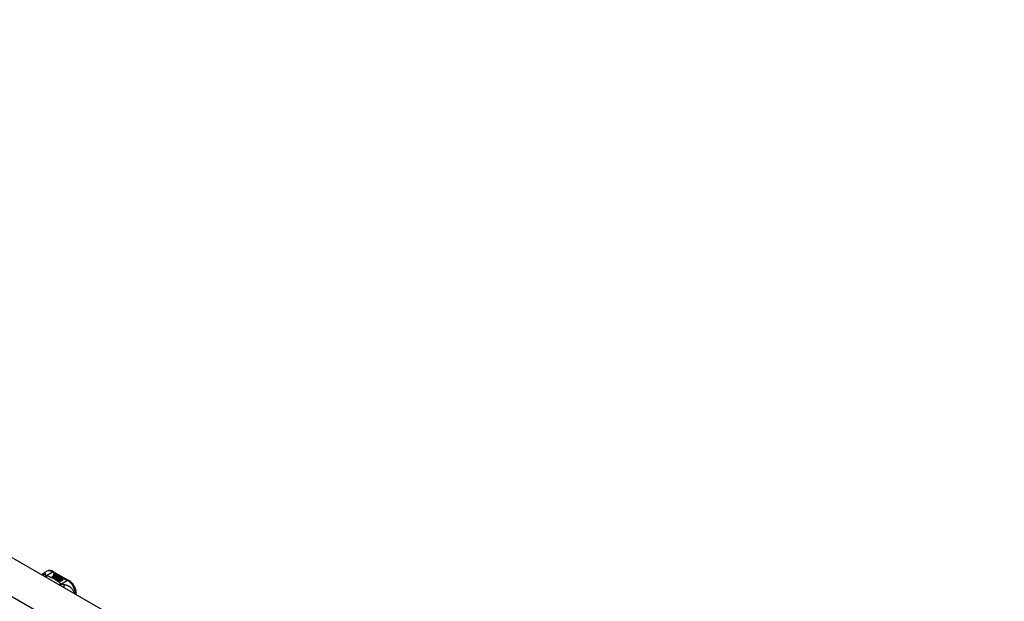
# Model space of a CAD drawing. Header units: inches. Extents: x 387.2 to 455.7, y 145.6 to 214.3.
# Tile 11 of 11: x 438.2 to 455.4, y 184.6 to 194.7. Entities that reach past the tile are written whole.
import ezdxf

# ---------------------------------------------------------------- set-up
doc = ezdxf.new("R2010")
doc.units = ezdxf.units.IN
doc.header["$MEASUREMENT"] = 0
doc.layers.add('Visible Edges(ANSI)', color=7, linetype='Continuous', lineweight=25)
doc.layers.add('Visible Tangent Edges(ANSI)', color=7, linetype='Continuous', lineweight=25)

msp = doc.modelspace()

# ---------------------------------------------------------------- linework, layer by layer
at = {"layer": 'Visible Edges(ANSI)'}
for p, q in [((421.785, 194.747), (455.446, 175.362)), ((438.678, 185.085), (438.718, 185.108)), ((438.81, 185.011), (438.847, 185.033)), ((438.824, 185.003), (438.81, 185.011)), ((438.847, 185.031), (438.811, 185.01)), ((438.862, 185.025), (438.824, 185.003)), ((438.826, 185.002), (438.864, 185.024)), ((438.84, 184.994), (438.826, 185.002)), ((438.864, 185.022), (438.827, 185.001)), ((438.836, 185.1), (439.101, 184.948)), ((438.838, 185.052), (438.857, 185.059)), ((438.857, 185.058), (438.838, 185.05)), ((438.883, 185.019), (438.84, 184.994)), ((438.841, 185.045), (438.841, 185.043)), ((438.842, 184.993), (438.888, 185.02)), ((438.873, 184.975), (438.842, 184.993)), ((438.886, 185.017), (438.843, 184.992)), ((438.863, 185.056), (438.844, 185.048)), ((438.847, 185.033), (438.847, 185.031)), ((438.849, 185.042), (438.849, 185.041)), ((438.849, 185.041), (438.849, 185.039)), ((438.859, 185.03), (438.856, 185.028)), ((438.856, 185.028), (438.862, 185.025)), ((438.856, 185.028), (438.856, 185.027)), ((438.861, 185.024), (438.856, 185.027)), ((438.857, 185.059), (438.863, 185.056)), ((438.857, 185.059), (438.857, 185.058)), ((438.861, 185.055), (438.857, 185.058)), ((438.857, 185.036), (438.857, 185.034)), ((438.894, 185.007), (438.857, 184.985)), ((438.857, 184.985), (438.897, 184.988)), ((438.857, 184.985), (438.857, 184.984)), ((438.897, 184.987), (438.858, 184.984)), ((438.859, 185.028), (438.864, 185.031)), ((438.865, 185.025), (438.859, 185.028)), ((438.86, 185.045), (438.873, 185.05)), ((438.873, 185.049), (438.86, 185.043)), ((438.879, 185.047), (438.86, 185.039)), ((438.86, 185.045), (438.86, 185.043)), ((438.864, 185.029), (438.861, 185.027)), ((438.864, 185.031), (438.863, 185.031)), ((438.864, 185.031), (438.864, 185.029)), ((438.864, 185.024), (438.875, 185.018)), ((438.864, 185.024), (438.864, 185.022)), ((438.875, 185.016), (438.864, 185.022)), ((438.895, 185.037), (438.865, 185.025)), ((438.867, 185.024), (438.891, 185.024)), ((438.875, 185.019), (438.867, 185.024)), ((438.891, 185.023), (438.87, 185.022)), ((438.873, 185.05), (438.879, 185.047)), ((438.873, 185.05), (438.873, 185.049)), ((438.877, 185.046), (438.873, 185.049)), ((438.892, 184.978), (438.873, 184.975)), ((438.89, 185.021), (438.875, 185.019)), ((438.875, 185.018), (438.883, 185.019)), ((438.875, 185.018), (438.875, 185.016)), ((438.88, 185.017), (438.875, 185.016)), ((438.876, 185.036), (438.889, 185.041)), ((438.889, 185.039), (438.876, 185.034)), ((438.888, 185.02), (438.884, 185.013)), ((438.884, 185.013), (438.894, 185.007)), ((438.884, 185.013), (438.884, 185.011)), ((438.893, 185.006), (438.884, 185.011)), ((438.886, 185.013), (438.891, 185.02)), ((438.894, 185.008), (438.886, 185.013)), ((438.891, 185.018), (438.887, 185.012)), ((438.888, 184.966), (438.892, 184.978)), ((438.951, 184.93), (438.888, 184.966)), ((438.889, 185.041), (438.895, 185.037)), ((438.889, 185.041), (438.889, 185.039)), ((438.893, 185.037), (438.889, 185.039)), ((438.892, 184.976), (438.889, 184.966)), ((438.891, 185.02), (438.89, 185.021)), ((438.891, 185.024), (438.898, 185.035)), ((438.898, 185.034), (438.891, 185.023)), ((438.891, 185.024), (438.891, 185.023)), ((438.891, 185.02), (438.891, 185.018)), ((438.892, 184.978), (438.892, 184.976)), ((438.9, 185.019), (438.894, 185.008)), ((438.897, 184.988), (438.901, 185.002)), ((438.901, 185), (438.897, 184.987)), ((438.897, 184.988), (438.897, 184.987)), ((438.898, 185.035), (438.906, 185.031)), ((438.898, 185.035), (438.898, 185.034)), ((438.905, 185.03), (438.898, 185.034)), ((438.906, 185.031), (438.9, 185.024)), ((438.9, 185.024), (438.901, 185.023)), ((438.9, 185.024), (438.9, 185.022)), ((438.901, 185.021), (438.9, 185.022)), ((438.925, 185.02), (438.9, 185.019)), ((438.901, 185.023), (438.917, 185.025)), ((438.917, 185.023), (438.901, 185.021)), ((438.901, 185.023), (438.901, 185.021)), ((438.901, 185.002), (438.901, 185)), ((438.913, 184.981), (438.905, 184.957)), ((438.905, 184.957), (438.92, 184.965)), ((438.905, 184.957), (438.905, 184.956)), ((438.92, 184.964), (438.906, 184.956)), ((438.909, 185.005), (438.909, 185.004)), ((438.913, 185.014), (438.913, 185.013)), ((438.913, 185.014), (438.93, 185.004)), ((438.93, 185.003), (438.913, 185.013)), ((438.936, 184.984), (438.913, 184.981)), ((438.925, 185.002), (438.914, 185.009)), ((438.917, 185.025), (438.925, 185.02)), ((438.917, 185.025), (438.917, 185.023)), ((438.922, 185.02), (438.917, 185.023)), ((438.919, 184.996), (438.917, 184.991)), ((438.917, 184.991), (438.953, 184.995)), ((438.95, 184.993), (438.917, 184.99)), ((438.917, 184.991), (438.917, 184.99)), ((438.92, 184.965), (438.967, 184.939)), ((438.92, 184.965), (438.92, 184.964)), ((438.965, 184.938), (438.92, 184.964)), ((438.922, 185.016), (438.926, 185.018)), ((438.922, 184.966), (438.937, 184.975)), ((438.968, 184.94), (438.922, 184.966)), ((438.926, 185.017), (438.923, 185.015)), ((438.937, 184.974), (438.923, 184.966)), ((438.925, 185.002), (438.925, 185.001)), ((438.926, 185.018), (438.926, 185.017)), ((438.93, 185.004), (438.93, 185.003)), ((438.932, 184.98), (438.936, 184.984)), ((438.953, 184.984), (438.932, 184.98)), ((438.933, 185.008), (438.933, 185.006)), ((438.936, 184.982), (438.934, 184.981)), ((438.936, 184.984), (438.936, 184.982)), ((438.937, 184.975), (438.984, 184.948)), ((438.937, 184.975), (438.937, 184.974)), ((438.982, 184.948), (438.937, 184.974)), ((438.939, 184.976), (438.953, 184.984)), ((438.986, 184.95), (438.939, 184.976)), ((438.953, 184.983), (438.941, 184.976)), ((438.953, 184.995), (438.947, 184.99)), ((438.947, 184.99), (438.989, 184.991)), ((438.947, 184.99), (438.947, 184.989)), ((438.98, 184.989), (438.947, 184.989)), ((438.967, 184.939), (438.951, 184.93)), ((438.953, 184.984), (438.953, 184.983)), ((438.989, 184.991), (438.955, 184.985)), ((438.955, 184.985), (439.001, 184.958)), ((438.955, 184.985), (438.955, 184.983)), ((438.999, 184.957), (438.955, 184.983)), ((438.984, 184.948), (438.968, 184.94)), ((439.001, 184.958), (438.986, 184.95)), ((439.232, 184.7), (439.232, 184.721))]:
    msp.add_line(p, q, dxfattribs=at)
at = {"layer": 'Visible Edges(ANSI)', "flags": 128}
for points in [[(438.836, 185.1), (438.822, 185.108), (438.808, 185.113), (438.793, 185.118), (438.778, 185.12), (438.763, 185.121), (438.747, 185.119), (438.732, 185.115), (438.718, 185.108)], [(438.637, 185.042), (438.645, 185.055), (438.654, 185.066), (438.666, 185.076), (438.678, 185.085)], [(439.232, 184.721), (439.231, 184.737), (439.229, 184.753), (439.226, 184.77), (439.222, 184.786), (439.216, 184.803), (439.21, 184.819), (439.202, 184.835), (439.194, 184.851), (439.185, 184.866), (439.175, 184.88), (439.164, 184.894), (439.152, 184.907), (439.14, 184.919), (439.128, 184.93), (439.114, 184.939), (439.101, 184.948)]]:
    msp.add_lwpolyline(points, dxfattribs=at)
at = {"layer": 'Visible Edges(ANSI)'}
for centre, major_axis, start_param, end_param in [((438.837, 185.046), (-0.007, 0), 5.820233, 7.062977), ((438.848, 185.043), (0.0192, 0), 2.164208, 2.67864), ((438.848, 185.041), (-0.0192, 0), 5.305801, 5.820233), ((438.837, 185.044), (-0.007, 0), 5.820233, 6.078955), ((438.844, 185.05), (-0.0164, 0), 0.779792, 1.90155), ((438.845, 185.045), (-0.004, 0), 5.90879, 7.175095), ((438.849, 185.044), (-0.0082, 0), 5.323118, 5.90879), ((438.845, 185.043), (-0.004, 0), 0, 0.89191), ((438.848, 185.047), (0.0084, 0), 4.033503, 4.932446), ((438.848, 185.045), (-0.0084, 0), 0.89191, 1.767313), ((438.853, 185.037), (-0.00676, 0), 5.794367, 7.059467), ((438.853, 185.035), (-0.00676, 0), 5.794367, 6.071487), ((438.864, 185.033), (0.0192, 0), 2.419321, 2.652775), ((438.864, 185.032), (-0.0192, 0), 5.560914, 5.794367), ((438.859, 185.039), (0.016, 0), 3.905964, 4.740051), ((438.859, 185.038), (-0.016, 0), 0.764371, 1.402544), ((438.859, 185.04), (-0.016, 0), 0.776281, 1.787416), ((438.842, 185.06), (0.031, 0), 4.949028, 5.337665), ((438.842, 185.058), (-0.031, 0), 1.80809, 2.196072), ((438.861, 185.036), (-0.004, 0), 5.908937, 7.173827), ((438.865, 185.035), (-0.0082, 0), 5.323254, 5.908937), ((438.861, 185.034), (-0.004, 0), 0, 0.890642), ((438.863, 185.038), (0.0084, 0), 4.032234, 4.932287), ((438.863, 185.036), (-0.0084, 0), 0.890642, 1.484281), ((438.863, 185.036), (-0.0084, 0), 1.514337, 1.790695), ((438.858, 185.051), (0.031, 0), 4.932287, 5.323254), ((438.858, 185.049), (-0.031, 0), 1.790695, 2.181662), ((438.911, 185.006), (-0.0101, 0), 5.913952, 6.982716), ((438.911, 185.004), (-0.0101, 0), 5.913952, 6.142632), ((438.92, 185.009), (0.022, 0), 3.701478, 4.680599), ((438.92, 185.007), (-0.022, 0), 0.559885, 1.507168), ((438.92, 185.004), (-0.0188, 0), 5.081623, 5.913952), ((438.92, 185.003), (-0.0188, 0), 5.081623, 5.913952), ((438.92, 185.009), (-0.0199, 0), 0.617996, 1.556283), ((438.916, 185.005), (-0.00637, 0), 4.999578, 6.390788), ((438.916, 185.005), (-0.0073, 0), 0.107602, 1.123637), ((438.916, 185.004), (-0.00637, 0), 0, 0.107602), ((438.916, 185.004), (-0.0073, 0), 0.107602, 1.123637), ((438.918, 185.007), (0.0112, 0), 4.26523, 5.375571), ((438.918, 185.006), (0.0112, 0), 4.26523, 5.375571), ((438.92, 185.013), (-0.0265, 0), 1.556283, 2.296236), ((438.914, 185.005), (0.0205, 0), 0.343453, 1.17916), ((438.907, 184.998), (0.0405, 0), 0.638101, 1.087938), ((438.907, 184.996), (-0.0405, 0), 3.779694, 4.229531), ((438.927, 185.008), (0.0064, 0), 5.210263, 6.626638), ((438.927, 185.006), (0.0064, 0), 5.210263, 6.283185), ((438.929, 185.007), (0.0132, 0), 5.437829, 6.921287), ((438.929, 185.005), (0.0132, 0), 0.108138, 0.638101)]:
    msp.add_ellipse(centre, major_axis=major_axis, ratio=0.575862, start_param=start_param, end_param=end_param, dxfattribs=at)
at = {"layer": 'Visible Tangent Edges(ANSI)'}
for p, q in [((421.194, 194.407), (454.856, 175.022)), ((438.709, 185.036), (438.817, 185.098)), ((438.817, 185.098), (439.081, 184.946)), ((438.831, 185.048), (438.831, 185.046)), ((438.838, 185.052), (438.838, 185.05)), ((438.842, 185.043), (438.842, 185.042)), ((438.847, 185.039), (438.847, 185.037)), ((438.858, 185.034), (438.858, 185.032)), ((438.865, 185.033), (438.865, 185.031)), ((438.876, 185.036), (438.876, 185.034)), ((438.902, 185.008), (438.902, 185.006)), ((438.909, 185.005), (438.909, 185.003)), ((438.913, 185.002), (438.913, 185)), ((438.94, 185.011), (438.94, 185.01)), ((439.081, 184.946), (438.974, 184.884))]:
    msp.add_line(p, q, dxfattribs=at)
at = {"layer": 'Visible Tangent Edges(ANSI)', "flags": 128}
for points in [[(438.694, 185.055), (438.692, 185.055), (438.69, 185.055), (438.688, 185.054), (438.686, 185.054), (438.684, 185.054), (438.682, 185.054), (438.679, 185.053), (438.677, 185.053), (438.675, 185.052), (438.673, 185.052), (438.671, 185.051), (438.669, 185.05), (438.667, 185.049), (438.665, 185.049), (438.663, 185.048), (438.661, 185.047), (438.659, 185.046), (438.657, 185.045), (438.655, 185.044), (438.653, 185.042), (438.651, 185.041), (438.65, 185.04), (438.648, 185.038), (438.646, 185.037)], [(438.694, 185.055), (438.694, 185.057), (438.694, 185.06), (438.693, 185.062), (438.693, 185.064), (438.693, 185.066), (438.692, 185.068), (438.692, 185.07), (438.692, 185.072), (438.691, 185.074), (438.691, 185.076), (438.69, 185.077), (438.69, 185.079), (438.689, 185.08), (438.688, 185.081), (438.688, 185.083), (438.687, 185.084), (438.686, 185.084), (438.685, 185.085), (438.684, 185.086), (438.683, 185.086), (438.682, 185.086), (438.681, 185.086), (438.68, 185.086), (438.678, 185.085)], [(438.709, 185.036), (438.708, 185.036), (438.707, 185.036), (438.705, 185.035), (438.704, 185.035), (438.703, 185.034), (438.701, 185.033), (438.7, 185.033), (438.699, 185.032), (438.698, 185.032), (438.696, 185.031), (438.695, 185.03), (438.694, 185.029), (438.692, 185.029), (438.691, 185.028), (438.69, 185.027), (438.688, 185.026), (438.687, 185.025), (438.686, 185.024), (438.685, 185.023), (438.683, 185.023), (438.682, 185.022), (438.681, 185.021), (438.679, 185.019), (438.678, 185.018)], [(438.709, 185.036), (438.708, 185.037), (438.707, 185.038), (438.706, 185.039), (438.705, 185.04), (438.704, 185.041), (438.703, 185.042), (438.702, 185.043), (438.701, 185.044), (438.7, 185.044), (438.699, 185.045), (438.699, 185.046), (438.698, 185.047), (438.697, 185.048), (438.697, 185.048), (438.696, 185.049), (438.696, 185.05), (438.696, 185.05), (438.695, 185.051), (438.695, 185.052), (438.695, 185.052), (438.695, 185.053), (438.694, 185.054), (438.694, 185.054), (438.694, 185.055)], [(438.719, 185.03), (438.719, 185.029), (438.718, 185.029), (438.717, 185.028), (438.716, 185.027), (438.715, 185.026), (438.715, 185.025), (438.714, 185.025), (438.713, 185.024), (438.712, 185.023), (438.711, 185.022), (438.71, 185.021), (438.709, 185.02), (438.709, 185.019), (438.708, 185.018), (438.707, 185.017), (438.706, 185.016), (438.705, 185.015), (438.704, 185.014), (438.704, 185.012), (438.703, 185.011), (438.702, 185.01), (438.701, 185.009), (438.7, 185.007), (438.699, 185.006)], [(438.719, 185.03), (438.719, 185.03), (438.718, 185.03), (438.718, 185.031), (438.717, 185.031), (438.717, 185.031), (438.717, 185.031), (438.716, 185.031), (438.716, 185.032), (438.715, 185.032), (438.715, 185.032), (438.714, 185.033), (438.714, 185.033), (438.713, 185.033), (438.713, 185.033), (438.713, 185.034), (438.712, 185.034), (438.712, 185.034), (438.711, 185.034), (438.711, 185.035), (438.711, 185.035), (438.71, 185.035), (438.71, 185.036), (438.709, 185.036), (438.709, 185.036)], [(438.962, 184.89), (438.954, 184.897), (438.946, 184.904), (438.938, 184.911), (438.929, 184.917), (438.92, 184.924), (438.912, 184.93), (438.902, 184.937), (438.893, 184.943), (438.883, 184.949), (438.874, 184.956), (438.864, 184.962), (438.854, 184.967), (438.843, 184.973), (438.833, 184.979), (438.822, 184.985), (438.812, 184.99), (438.801, 184.995), (438.789, 185.001), (438.778, 185.006), (438.767, 185.011), (438.755, 185.016), (438.743, 185.021), (438.731, 185.025), (438.719, 185.03)], [(438.962, 184.89), (438.961, 184.89), (438.96, 184.889), (438.959, 184.889), (438.958, 184.888), (438.956, 184.887), (438.955, 184.887), (438.954, 184.886), (438.953, 184.886), (438.951, 184.885), (438.95, 184.884), (438.949, 184.883), (438.948, 184.883), (438.947, 184.882), (438.945, 184.881), (438.944, 184.88), (438.943, 184.879), (438.942, 184.879), (438.94, 184.878), (438.939, 184.877), (438.938, 184.876), (438.937, 184.875), (438.935, 184.874), (438.934, 184.873), (438.933, 184.872)], [(438.974, 184.884), (438.973, 184.883), (438.972, 184.883), (438.971, 184.882), (438.971, 184.881), (438.97, 184.88), (438.969, 184.879), (438.968, 184.878), (438.967, 184.878), (438.967, 184.877), (438.966, 184.876), (438.965, 184.875), (438.964, 184.874), (438.963, 184.872), (438.963, 184.871), (438.962, 184.87), (438.961, 184.869), (438.96, 184.868), (438.959, 184.867), (438.959, 184.866), (438.958, 184.864), (438.957, 184.863), (438.956, 184.862), (438.955, 184.861), (438.955, 184.859)], [(438.974, 184.884), (438.973, 184.884), (438.972, 184.885), (438.972, 184.885), (438.971, 184.885), (438.971, 184.885), (438.97, 184.885), (438.97, 184.886), (438.969, 184.886), (438.969, 184.886), (438.968, 184.886), (438.968, 184.887), (438.967, 184.887), (438.967, 184.887), (438.966, 184.887), (438.966, 184.888), (438.965, 184.888), (438.965, 184.888), (438.965, 184.888), (438.964, 184.889), (438.964, 184.889), (438.963, 184.889), (438.963, 184.89), (438.963, 184.89), (438.962, 184.89)], [(439.01, 184.873), (439.009, 184.873), (439.008, 184.873), (439.006, 184.873), (439.005, 184.874), (439.003, 184.874), (439.002, 184.874), (439.001, 184.875), (438.999, 184.875), (438.998, 184.875), (438.996, 184.876), (438.995, 184.876), (438.993, 184.877), (438.992, 184.877), (438.99, 184.878), (438.988, 184.878), (438.987, 184.879), (438.985, 184.88), (438.983, 184.88), (438.982, 184.881), (438.98, 184.882), (438.978, 184.882), (438.977, 184.883), (438.975, 184.883), (438.974, 184.884)], [(439.196, 184.72), (439.193, 184.735), (439.189, 184.748), (439.183, 184.761), (439.177, 184.774), (439.17, 184.785), (439.162, 184.795), (439.155, 184.804), (439.146, 184.813), (439.138, 184.821), (439.13, 184.827), (439.121, 184.834), (439.112, 184.839), (439.104, 184.844), (439.095, 184.848), (439.087, 184.852), (439.078, 184.856), (439.07, 184.859), (439.061, 184.862), (439.053, 184.864), (439.044, 184.866), (439.036, 184.868), (439.027, 184.87), (439.019, 184.871), (439.01, 184.873)], [(439.01, 184.873), (439.011, 184.871), (439.011, 184.87), (439.011, 184.868), (439.012, 184.866), (439.012, 184.865), (439.012, 184.863), (439.013, 184.861), (439.013, 184.859), (439.013, 184.857), (439.014, 184.856), (439.014, 184.854), (439.014, 184.851), (439.014, 184.849), (439.014, 184.847), (439.015, 184.845), (439.015, 184.843), (439.015, 184.841), (439.015, 184.838), (439.015, 184.836), (439.015, 184.834), (439.015, 184.832), (439.015, 184.829), (439.015, 184.827), (439.015, 184.825)]]:
    msp.add_lwpolyline(points, dxfattribs=at)
at = {"layer": 'Visible Tangent Edges(ANSI)'}
for centre, major_axis, ratio, start_param, end_param in [((438.817, 184.937), (-0.098, 0.171), 0.578093, 5.499721, 6.283185), ((438.817, 185.066), (0.0196, 0.0341), 0.578093, 0, 0.783464), ((439.081, 184.914), (0.0196, 0.0341), 0.578093, 0, 0.783464), ((439.081, 184.785), (0.098, -0.171), 0.578093, 0.795218, 2.358128), ((439.192, 184.721), (0.0394, 0), 0.575862, 5.537379, 6.283185)]:
    msp.add_ellipse(centre, major_axis=major_axis, ratio=ratio, start_param=start_param, end_param=end_param, dxfattribs=at)

doc.saveas('drawing.dxf')
